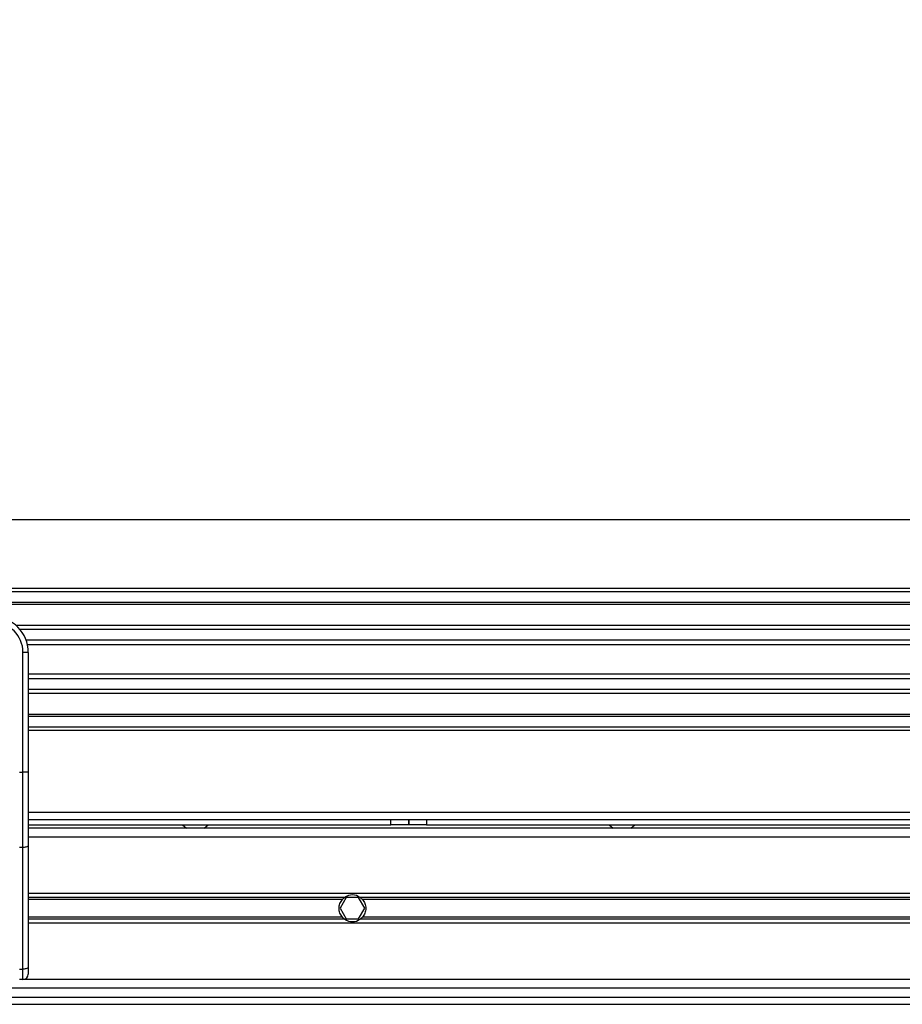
# Model space of a CAD drawing. Header units: millimetres. Extents: x 0 to 420, y 0 to 297.
# Tile 97 of 163: x 164.68 to 171.59, y 225.89 to 233.61. Entities that reach past the tile are written whole.
import ezdxf

# ---------------------------------------------------------------- set-up
doc = ezdxf.new("R2010")
doc.units = ezdxf.units.MM
doc.layers.add('QUOTE', color=174, linetype='Continuous')
doc.styles.add('SLDTEXTSTYLE3', font='TXT', dxfattribs={"width": 0.75})
doc.dimstyles.new('SLDDIMSTYLE0', dxfattribs={"dimtxt": 3, "dimasz": 3, "dimexe": 0, "dimexo": 0.0625, "dimgap": 0.75, "dimtad": 1, "dimlfac": 35.88954, "dimrnd": 1e-09, "dimzin": 12, "dimdsep": 46, "dimtxsty": 'SLDTEXTSTYLE3', "dimsah": 1, "dimcen": 0.09, "dimadec": 0, "dimazin": 3, "dimtfac": 1, "dimtdec": 3, "dimtofl": 0, "dimtmove": 0, "dimatfit": 3, "dimfxl": 0, "dimfrac": 2, "dimtolj": 1, "dimtzin": 12, "dimarcsym": 0})

# ---------------------------------------------------------------- blocks, each defined once
blk = doc.blocks.new('_D')
at = {"layer": 'QUOTE'}
for p, q in [((56.4102, 228.6421), (56.4102, 231.6864)), ((223.5898, 228.6421), (223.5898, 231.6864)), ((223.5898, 229.6864), (56.4102, 229.6864))]:
    blk.add_line(p, q, dxfattribs=at)
for points in [[(56.4102, 229.6864), (59.4102, 229.1864), (59.4102, 230.1864)], [(223.5898, 229.6864), (220.5898, 230.1864), (220.5898, 229.1864)]]:
    blk.add_solid(points, dxfattribs=at)
at = {"layer": 'QUOTE', "insert": (135.5667, 233.5536), "char_height": 3, "attachment_point": 1, "style": 'SLDTEXTSTYLE3'}
blk.add_mtext('6000', dxfattribs=at)

msp = doc.modelspace()

# ---------------------------------------------------------------- linework, layer by layer
at = {"color": 7, "linetype": 'Continuous', "lineweight": 25}
for p, q in [((223.58982, 229.14978), (56.41018, 229.14978)), ((223.58982, 229.12192), (56.41018, 229.12192)), ((223.58982, 229.03833), (56.41018, 229.03833)), ((223.58982, 229.02412), (56.41018, 229.02412)), ((212.8764, 228.86), (164.64505, 228.86)), ((212.84433, 228.82767), (164.67712, 228.82767)), ((212.79598, 228.7444), (164.72547, 228.7444)), ((212.78508, 228.70675), (164.73637, 228.70675)), ((164.70079, 227.70824), (164.70079, 228.64824)), ((164.74259, 228.64824), (164.70079, 228.64824)), ((164.74259, 228.64824), (164.74259, 228.40236)), ((212.77887, 228.47827), (164.74259, 228.47827)), ((212.77887, 228.44063), (164.74259, 228.44063)), ((164.74259, 228.40236), (164.74259, 228.2254)), ((212.77887, 228.35736), (164.74259, 228.35736)), ((212.77887, 228.32503), (164.74259, 228.32503)), ((164.74259, 228.2254), (164.74259, 227.70824)), ((212.77887, 228.16091), (164.74259, 228.16091)), ((212.77887, 228.1467), (164.74259, 228.1467)), ((212.77887, 228.06311), (164.74259, 228.06311)), ((212.77887, 228.03525), (164.74259, 228.03525)), ((164.67293, 227.70824), (164.70079, 227.70824)), ((164.70079, 227.11947), (164.70079, 227.70824)), ((164.74259, 227.70824), (164.70079, 227.70824)), ((164.74259, 227.70824), (164.74259, 227.13713)), ((212.77887, 227.39439), (164.74259, 227.39439)), ((164.74259, 227.33867), (167.58464, 227.33867)), ((164.74259, 227.29687), (167.58464, 227.29687)), ((212.77887, 227.26901), (164.74259, 227.26901)), ((165.95154, 227.29687), (165.9825, 227.26901)), ((166.12182, 227.26901), (166.15278, 227.29687)), ((167.58464, 227.29687), (167.58464, 227.33867)), ((167.58464, 227.33867), (167.72396, 227.33867)), ((167.72396, 227.29687), (167.58464, 227.29687)), ((167.72396, 227.29687), (167.72396, 227.33867)), ((167.72396, 227.33867), (167.86327, 227.33867)), ((167.72396, 227.33867), (167.72396, 227.29687)), ((167.86327, 227.29687), (167.72396, 227.29687)), ((167.86327, 227.33867), (167.86327, 227.29687)), ((167.86327, 227.33867), (212.77887, 227.33867)), ((167.86327, 227.29687), (212.77887, 227.29687)), ((169.29513, 227.29687), (169.32609, 227.26901)), ((169.46541, 227.26901), (169.49637, 227.29687)), ((176.99037, 227.19935), (164.74259, 227.19935)), ((164.70079, 227.11947), (164.67293, 227.11947)), ((164.70079, 226.16526), (164.70079, 227.11947)), ((164.74259, 227.13713), (164.74259, 226.18292)), ((176.79546, 226.75772), (164.74259, 226.75772)), ((167.22262, 226.72751), (164.74259, 226.72751)), ((167.23453, 226.72568), (167.18627, 226.64209)), ((167.33105, 226.72568), (167.23453, 226.72568)), ((167.37931, 226.64209), (167.33105, 226.72568)), ((176.78994, 226.72751), (167.34295, 226.72751)), ((167.20471, 226.71152), (164.74259, 226.71152)), ((176.78701, 226.71152), (167.36087, 226.71152)), ((167.20471, 226.57265), (164.74259, 226.57265)), ((167.18627, 226.64209), (167.23453, 226.5585)), ((167.33105, 226.5585), (167.37931, 226.64209)), ((176.78005, 226.57265), (167.36087, 226.57265)), ((167.22262, 226.55666), (164.74259, 226.55666)), ((176.7823, 226.52645), (164.74259, 226.52645)), ((167.23453, 226.5585), (167.33105, 226.5585)), ((176.78083, 226.55666), (167.34295, 226.55666)), ((164.67293, 226.16526), (164.70079, 226.16526)), ((164.70079, 226.08482), (164.70079, 226.16526)), ((164.74259, 226.18292), (164.74259, 226.12661)), ((164.70079, 226.08482), (164.67293, 226.08482)), ((176.85557, 226.08482), (164.70079, 226.08482)), ((176.8748, 226.01516), (148.08035, 226.01516)), ((148.08035, 225.9455), (176.89266, 225.9455)), ((148.08035, 225.88978), (176.9089, 225.88978))]:
    msp.add_line(p, q, dxfattribs=at)
at = {"color": 7, "linetype": 'Continuous', "lineweight": 25, "flags": 128}
for points in [[(164.74259, 227.13713), (164.74178, 227.13368), (164.7394, 227.13037), (164.73554, 227.12732), (164.73034, 227.12464), (164.72401, 227.12244), (164.71678, 227.12081), (164.70894, 227.11981), (164.70079, 227.11947)], [(164.74259, 226.18292), (164.74178, 226.17948), (164.7394, 226.17616), (164.73554, 226.17311), (164.73034, 226.17043), (164.72401, 226.16824), (164.71678, 226.1666), (164.70894, 226.1656), (164.70079, 226.16526)]]:
    msp.add_lwpolyline(points, dxfattribs=at)
at = {"color": 7, "linetype": 'Continuous', "lineweight": 25}
for centre, radius, start, end in [((164.46395, 228.64824), 0.27863, 0, 90), ((164.46395, 228.64824), 0.23684, 0, 90), ((167.28279, 226.64209), 0.10449, 54.84472, 125.15528), ((167.28279, 226.64209), 0.10449, 234.844719, 305.155281), ((164.70079, 226.12661), 0.04179, 270, 0)]:
    msp.add_arc(centre, radius, start, end, dxfattribs=at)
for points, knots in [([(167.20471, 226.71152), (167.20732, 226.71446), (167.21033, 226.71748), (167.21646, 226.72293), (167.21966, 226.72542), (167.22262, 226.72751)], [0, 0, 0, 0, 0.5, 0.5, 1, 1, 1, 1]), ([(167.34295, 226.72751), (167.34592, 226.72542), (167.3491, 226.72294), (167.35524, 226.71748), (167.35825, 226.71446), (167.36087, 226.71152)], [0, 0, 0, 0, 0.5, 0.5, 1, 1, 1, 1]), ([(167.20471, 226.57265), (167.20062, 226.57725), (167.19696, 226.58217), (167.19051, 226.59269), (167.18768, 226.59836), (167.18308, 226.6102), (167.18133, 226.6163), (167.17894, 226.6289), (167.17831, 226.63549), (167.17829, 226.64848), (167.17889, 226.65491), (167.18127, 226.66765), (167.18305, 226.67387), (167.18762, 226.68567), (167.19043, 226.69135), (167.19694, 226.70198), (167.20061, 226.70692), (167.20471, 226.71152)], [0, 0, 0, 0, 0.125, 0.125, 0.25, 0.25, 0.375, 0.375, 0.5, 0.5, 0.625, 0.625, 0.75, 0.75, 0.875, 0.875, 1, 1, 1, 1]), ([(167.36087, 226.71152), (167.36496, 226.70692), (167.36861, 226.702), (167.37507, 226.69148), (167.3779, 226.68581), (167.38249, 226.67397), (167.38425, 226.66787), (167.38664, 226.65527), (167.38727, 226.64868), (167.38728, 226.63569), (167.38669, 226.62926), (167.38431, 226.61652), (167.38252, 226.6103), (167.37796, 226.5985), (167.37514, 226.59282), (167.36863, 226.58219), (167.36496, 226.57725), (167.36087, 226.57265)], [0, 0, 0, 0, 0.125, 0.125, 0.25, 0.25, 0.375, 0.375, 0.5, 0.5, 0.625, 0.625, 0.75, 0.75, 0.875, 0.875, 1, 1, 1, 1]), ([(167.22262, 226.55666), (167.21965, 226.55875), (167.21648, 226.56123), (167.21033, 226.56669), (167.20733, 226.56971), (167.20471, 226.57265)], [0, 0, 0, 0, 0.5, 0.5, 1, 1, 1, 1]), ([(167.36087, 226.57265), (167.35825, 226.56971), (167.35524, 226.56669), (167.34911, 226.56124), (167.34592, 226.55875), (167.34295, 226.55666)], [0, 0, 0, 0, 0.5, 0.5, 1, 1, 1, 1])]:
    msp.add_open_spline(points, degree=3, knots=knots, dxfattribs=at)

# ---------------------------------------------------------------- dimensions: what is measured, and where the dimension line sits
at = {"layer": 'QUOTE'}
dim = msp.add_linear_dim(base=(56.41018, 229.68637), p1=(223.58982, 226.64209), p2=(56.41018, 226.64209), dimstyle='SLDDIMSTYLE0', dxfattribs=at)
dim.commit()
dim.dimension.update_dxf_attribs({"geometry": '_D', "text_midpoint": (140, 229.68637), "dimtype": 160})

doc.saveas('drawing.dxf')
